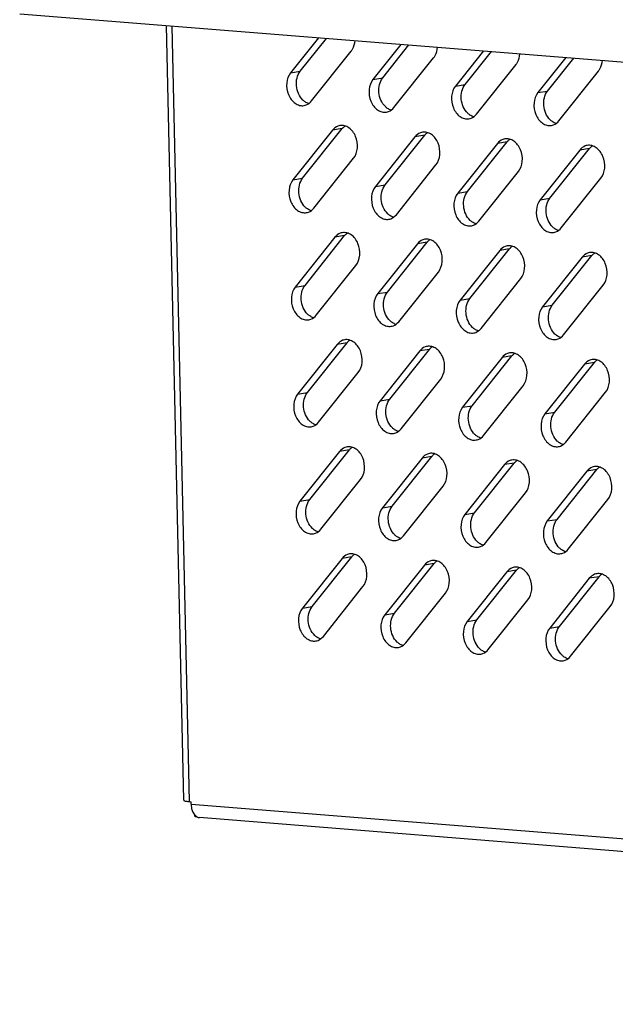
# Model space of a CAD drawing. Header units: millimetres. Extents: x -339 to 255, y 1363 to 1783.
# Tile 19 of 47: x 18 to 41, y 1438 to 1477. Entities that reach past the tile are written whole.
import ezdxf

# ---------------------------------------------------------------- set-up
doc = ezdxf.new("R2010")
doc.units = ezdxf.units.MM
doc.header["$LTSCALE"] = 61.468
doc.layers.get('0').update_dxf_attribs({"linetype": 'CONTINUOUS'})

msp = doc.modelspace()

# ---------------------------------------------------------------- linework, layer by layer
at = {"linetype": 'Continuous'}
for p, q in [((17.8251, 1476.9212), (110.2497, 1469.514)), ((24.338, 1445.6849), (23.6594, 1476.4536)), ((23.8715, 1476.4366), (24.5509, 1445.6344)), ((29.6896, 1475.9704), (28.5787, 1474.5761)), ((28.9657, 1474.6398), (30.0056, 1475.945)), ((32.9626, 1475.708), (31.8518, 1474.3138)), ((32.2388, 1474.3775), (33.2787, 1475.6827)), ((29.4121, 1473.4585), (30.986, 1475.434)), ((32.6852, 1473.1962), (34.2591, 1475.1717)), ((36.2357, 1475.4457), (35.1248, 1474.0515)), ((35.5118, 1474.1152), (36.5517, 1475.4204)), ((39.5087, 1475.1834), (38.3979, 1473.7892)), ((38.7849, 1473.8529), (39.8248, 1475.1581)), ((35.9582, 1472.9339), (37.5321, 1474.9094)), ((28.5787, 1474.5761), (28.9657, 1474.6398)), ((31.8518, 1474.3138), (32.2388, 1474.3775)), ((39.2313, 1472.6716), (40.8052, 1474.647)), ((35.1248, 1474.0515), (35.5118, 1474.1152)), ((38.3979, 1473.7892), (38.7849, 1473.8529)), ((29.0595, 1470.3871), (30.6335, 1472.3626)), ((30.6335, 1472.3626), (30.2464, 1472.2989)), ((30.2464, 1472.2989), (28.6725, 1470.3234)), ((33.5195, 1472.0366), (31.9456, 1470.0611)), ((32.3326, 1470.1248), (33.9065, 1472.1003)), ((33.9065, 1472.1003), (33.5195, 1472.0366)), ((36.7925, 1471.7743), (35.2186, 1469.7988)), ((35.6056, 1469.8625), (37.1796, 1471.838)), ((37.1796, 1471.838), (36.7925, 1471.7743)), ((38.8787, 1469.6002), (40.4526, 1471.5756)), ((40.4526, 1471.5756), (40.0656, 1471.5119)), ((29.5059, 1469.2058), (31.0798, 1471.1813)), ((40.0656, 1471.5119), (38.4917, 1469.5365)), ((32.779, 1468.9435), (34.3529, 1470.919)), ((36.052, 1468.6812), (37.6259, 1470.6567)), ((39.3251, 1468.4189), (40.899, 1470.3944)), ((28.6725, 1470.3234), (29.0595, 1470.3871)), ((31.9456, 1470.0611), (32.3326, 1470.1248)), ((35.2186, 1469.7988), (35.6056, 1469.8625)), ((38.4917, 1469.5365), (38.8787, 1469.6002)), ((30.3402, 1468.0462), (28.7663, 1466.0707)), ((29.1533, 1466.1344), (30.7272, 1468.1099)), ((30.7272, 1468.1099), (30.3402, 1468.0462)), ((33.6133, 1467.7839), (32.0394, 1465.8084)), ((32.4264, 1465.8721), (34.0003, 1467.8476)), ((34.0003, 1467.8476), (33.6133, 1467.7839)), ((36.8863, 1467.5216), (35.3124, 1465.5461)), ((35.6994, 1465.6098), (37.2734, 1467.5853)), ((37.2734, 1467.5853), (36.8863, 1467.5216)), ((38.9725, 1465.3475), (40.5464, 1467.323)), ((40.5464, 1467.323), (40.1594, 1467.2592)), ((29.5997, 1464.9531), (31.1736, 1466.9286)), ((40.1594, 1467.2592), (38.5855, 1465.2838)), ((32.8728, 1464.6908), (34.4467, 1466.6663)), ((28.7663, 1466.0707), (29.1533, 1466.1344)), ((36.1458, 1464.4285), (37.7197, 1466.404)), ((39.4189, 1464.1662), (40.9928, 1466.1417)), ((32.0394, 1465.8084), (32.4264, 1465.8721)), ((35.3124, 1465.5461), (35.6994, 1465.6098)), ((38.5855, 1465.2838), (38.9725, 1465.3475)), ((30.434, 1463.7935), (28.8601, 1461.818)), ((29.2471, 1461.8817), (30.821, 1463.8572)), ((30.821, 1463.8572), (30.434, 1463.7935)), ((33.7071, 1463.5312), (32.1332, 1461.5557)), ((32.5202, 1461.6194), (34.0941, 1463.5949)), ((34.0941, 1463.5949), (33.7071, 1463.5312)), ((36.9801, 1463.2689), (35.4062, 1461.2934)), ((35.7932, 1461.3571), (37.3672, 1463.3326)), ((37.3672, 1463.3326), (36.9801, 1463.2689)), ((40.2532, 1463.0066), (38.6793, 1461.0311)), ((39.0663, 1461.0948), (40.6402, 1463.0703)), ((40.6402, 1463.0703), (40.2532, 1463.0066)), ((29.6935, 1460.7004), (31.2674, 1462.6759)), ((32.9666, 1460.4381), (34.5405, 1462.4136)), ((28.8601, 1461.818), (29.2471, 1461.8817)), ((36.2396, 1460.1758), (37.8135, 1462.1513)), ((39.5127, 1459.9135), (41.0866, 1461.889)), ((32.1332, 1461.5557), (32.5202, 1461.6194)), ((35.4062, 1461.2934), (35.7932, 1461.3571)), ((38.6793, 1461.0311), (39.0663, 1461.0948)), ((30.5278, 1459.5408), (28.9539, 1457.5653)), ((29.3409, 1457.629), (30.9148, 1459.6045)), ((30.9148, 1459.6045), (30.5278, 1459.5408)), ((33.8009, 1459.2785), (32.227, 1457.303)), ((32.614, 1457.3667), (34.1879, 1459.3422)), ((34.1879, 1459.3422), (33.8009, 1459.2785)), ((35.887, 1457.1044), (37.461, 1459.0799)), ((37.461, 1459.0799), (37.0739, 1459.0162)), ((37.0739, 1459.0162), (35.5, 1457.0407)), ((40.347, 1458.7539), (38.7731, 1456.7784)), ((39.1601, 1456.8421), (40.734, 1458.8176)), ((40.734, 1458.8176), (40.347, 1458.7539)), ((29.7873, 1456.4477), (31.3612, 1458.4232)), ((33.0604, 1456.1854), (34.6343, 1458.1609)), ((36.3334, 1455.9231), (37.9073, 1457.8986)), ((28.9539, 1457.5653), (29.3409, 1457.629)), ((39.6065, 1455.6608), (41.1804, 1457.6363)), ((32.227, 1457.303), (32.614, 1457.3667)), ((35.5, 1457.0407), (35.887, 1457.1044)), ((38.7731, 1456.7784), (39.1601, 1456.8421)), ((30.6216, 1455.2881), (29.0477, 1453.3126)), ((29.4347, 1453.3763), (31.0086, 1455.3518)), ((31.0086, 1455.3518), (30.6216, 1455.2881)), ((33.8947, 1455.0258), (32.3208, 1453.0503)), ((32.7078, 1453.114), (34.2817, 1455.0895)), ((34.2817, 1455.0895), (33.8947, 1455.0258)), ((37.1677, 1454.7635), (35.5938, 1452.788)), ((35.9808, 1452.8517), (37.5547, 1454.8272)), ((37.5547, 1454.8272), (37.1677, 1454.7635)), ((40.4408, 1454.5012), (38.8669, 1452.5257)), ((39.2539, 1452.5894), (40.8278, 1454.5649)), ((40.8278, 1454.5649), (40.4408, 1454.5012)), ((29.8811, 1452.195), (31.455, 1454.1705)), ((33.1542, 1451.9327), (34.7281, 1453.9082)), ((36.4272, 1451.6704), (38.0011, 1453.6459)), ((29.0477, 1453.3126), (29.4347, 1453.3763)), ((39.7003, 1451.4081), (41.2742, 1453.3836)), ((32.3208, 1453.0503), (32.7078, 1453.114)), ((35.5938, 1452.788), (35.9808, 1452.8517)), ((38.8669, 1452.5257), (39.2539, 1452.5894)), ((24.5509, 1445.6344), (24.6273, 1445.6283)), ((24.6294, 1445.5291), (24.6273, 1445.6283)), ((24.6294, 1445.5291), (117.1305, 1438.1157)), ((24.7628, 1445.1152), (24.764, 1445.0622)), ((117.4696, 1437.5813), (24.9685, 1444.9947))]:
    msp.add_line(p, q, dxfattribs=at)
for centre, radius, start, end in [((31.0828, 1472.0046), 0.5745, 139.47543, 141.45743), ((34.3558, 1471.7423), 0.5745, 139.47543, 141.45743), ((37.6289, 1471.48), 0.5745, 139.47543, 141.45743), ((40.902, 1471.2177), 0.5745, 139.47543, 141.45743), ((31.1766, 1467.7519), 0.5745, 139.47543, 141.45743), ((34.4496, 1467.4896), 0.5745, 139.47543, 141.45743), ((37.7227, 1467.2273), 0.5745, 139.47543, 141.45743), ((40.9958, 1466.965), 0.5745, 139.47543, 141.45743), ((31.2704, 1463.4992), 0.5745, 139.47543, 141.45743), ((34.5434, 1463.2369), 0.5745, 139.47543, 141.45743), ((37.8165, 1462.9746), 0.5745, 139.47543, 141.45743), ((41.0895, 1462.7123), 0.5745, 139.47543, 141.45743), ((31.3642, 1459.2465), 0.5745, 139.47543, 141.45743), ((34.6372, 1458.9842), 0.5745, 139.47543, 141.45743), ((37.9103, 1458.7219), 0.5745, 139.47543, 141.45743), ((41.1833, 1458.4596), 0.5745, 139.47543, 141.45743), ((31.458, 1454.9938), 0.5745, 139.47543, 141.45743), ((34.731, 1454.7315), 0.5745, 139.47543, 141.45743), ((38.0041, 1454.4692), 0.5745, 139.47543, 141.45743), ((41.2771, 1454.2069), 0.5745, 139.47543, 141.45743), ((25.5072, 1445.548), 0.8779, 181.23388, 188.99718), ((24.9985, 1445.2718), 0.2797, 241.19736, 244.77117), ((24.9889, 1445.245), 0.2511, 261.44888, 265.68328)]:
    msp.add_arc(centre, radius, start, end, dxfattribs=at)
for points, knots in [([(30.986, 1475.434), (31.0081, 1475.4617), (31.0911, 1475.5877), (31.1311, 1475.7393), (31.1397, 1475.8539)], [0, 0, 0, 0, 0.2356846, 1, 1, 1, 1]), ([(34.2591, 1475.1717), (34.2812, 1475.1994), (34.3642, 1475.3254), (34.4041, 1475.477), (34.4128, 1475.5916)], [0, 0, 0, 0, 0.2356846, 1, 1, 1, 1]), ([(37.5321, 1474.9094), (37.5542, 1474.9371), (37.6372, 1475.0631), (37.6772, 1475.2147), (37.6858, 1475.3293)], [0, 0, 0, 0, 0.2356846, 1, 1, 1, 1]), ([(40.8052, 1474.647), (40.8273, 1474.6748), (40.9103, 1474.8008), (40.9502, 1474.9524), (40.9589, 1475.0669)], [0, 0, 0, 0, 0.2356846, 1, 1, 1, 1]), ([(28.5787, 1474.5761), (28.4894, 1474.464), (28.3878, 1474.1619), (28.4484, 1473.7777), (28.598, 1473.5117), (28.7498, 1473.3612), (28.9291, 1473.2743), (29.0579, 1473.2675), (29.1175, 1473.2773)], [0, 0, 0, 0, 0.2513752, 0.5252166, 0.6579555, 0.7812186, 0.8940938, 1, 1, 1, 1]), ([(29.0691, 1473.4959), (28.9204, 1473.6392), (28.7471, 1474.0451), (28.8413, 1474.4836), (28.9657, 1474.6398)], [0, 0, 0, 0, 0.5085067, 1, 1, 1, 1]), ([(31.8518, 1474.3138), (31.7624, 1474.2017), (31.6609, 1473.8996), (31.7214, 1473.5154), (31.8711, 1473.2494), (32.0229, 1473.0989), (32.2021, 1473.0119), (32.331, 1473.0052), (32.3906, 1473.015)], [0, 0, 0, 0, 0.2513752, 0.5252166, 0.6579555, 0.7812186, 0.8940938, 1, 1, 1, 1]), ([(32.3422, 1473.2335), (32.1934, 1473.3769), (32.0202, 1473.7828), (32.1144, 1474.2213), (32.2388, 1474.3775)], [0, 0, 0, 0, 0.5085067, 1, 1, 1, 1]), ([(35.1248, 1474.0515), (35.0355, 1473.9393), (34.9339, 1473.6373), (34.9945, 1473.2531), (35.1441, 1472.9871), (35.2959, 1472.8366), (35.4752, 1472.7496), (35.6041, 1472.7429), (35.6637, 1472.7527)], [0, 0, 0, 0, 0.2513752, 0.5252166, 0.6579555, 0.7812186, 0.8940938, 1, 1, 1, 1]), ([(35.6153, 1472.9712), (35.4665, 1473.1146), (35.2933, 1473.5205), (35.3874, 1473.959), (35.5118, 1474.1152)], [0, 0, 0, 0, 0.5085067, 1, 1, 1, 1]), ([(38.3979, 1473.7892), (38.3085, 1473.677), (38.207, 1473.375), (38.2676, 1472.9908), (38.4172, 1472.7247), (38.569, 1472.5743), (38.7482, 1472.4873), (38.8771, 1472.4805), (38.9367, 1472.4904)], [0, 0, 0, 0, 0.2513752, 0.5252166, 0.6579555, 0.7812186, 0.8940938, 1, 1, 1, 1]), ([(38.8883, 1472.7089), (38.7395, 1472.8523), (38.5663, 1473.2581), (38.6605, 1473.6967), (38.7849, 1473.8529)], [0, 0, 0, 0, 0.5085067, 1, 1, 1, 1]), ([(29.1175, 1473.2773), (29.1455, 1473.282), (29.259, 1473.3122), (29.357, 1473.3894), (29.4121, 1473.4585)], [0, 0, 0, 0, 0.2428699, 1, 1, 1, 1]), ([(32.3906, 1473.015), (32.4186, 1473.0197), (32.5321, 1473.0499), (32.6301, 1473.127), (32.6852, 1473.1962)], [0, 0, 0, 0, 0.2428699, 1, 1, 1, 1]), ([(35.6637, 1472.7527), (35.6916, 1472.7573), (35.8051, 1472.7876), (35.9031, 1472.8647), (35.9582, 1472.9339)], [0, 0, 0, 0, 0.2428699, 1, 1, 1, 1]), ([(30.541, 1472.4801), (30.513, 1472.4754), (30.3995, 1472.4452), (30.3015, 1472.3681), (30.2464, 1472.2989)], [0, 0, 0, 0, 0.2428699, 1, 1, 1, 1]), ([(31.0798, 1471.1813), (31.1692, 1471.2934), (31.2707, 1471.5955), (31.2102, 1471.9797), (31.0605, 1472.2457), (30.9087, 1472.3962), (30.7295, 1472.4832), (30.6006, 1472.4899), (30.541, 1472.4801)], [0, 0, 0, 0, 0.2513752, 0.5252166, 0.6579555, 0.7812186, 0.8940938, 1, 1, 1, 1]), ([(38.9367, 1472.4904), (38.9647, 1472.495), (39.0782, 1472.5253), (39.1762, 1472.6024), (39.2313, 1472.6716)], [0, 0, 0, 0, 0.2428699, 1, 1, 1, 1]), ([(33.814, 1472.2178), (33.7861, 1472.2131), (33.6726, 1472.1829), (33.5746, 1472.1058), (33.5195, 1472.0366)], [0, 0, 0, 0, 0.2428699, 1, 1, 1, 1]), ([(34.3529, 1470.919), (34.4422, 1471.0311), (34.5438, 1471.3332), (34.4832, 1471.7174), (34.3336, 1471.9834), (34.1818, 1472.1339), (34.0025, 1472.2208), (33.8736, 1472.2276), (33.814, 1472.2178)], [0, 0, 0, 0, 0.2513752, 0.5252166, 0.6579555, 0.7812186, 0.8940938, 1, 1, 1, 1]), ([(37.6259, 1470.6567), (37.7153, 1470.7688), (37.8168, 1471.0709), (37.7563, 1471.4551), (37.6066, 1471.7211), (37.4549, 1471.8716), (37.2756, 1471.9585), (37.1467, 1471.9653), (37.0871, 1471.9554)], [0, 0, 0, 0, 0.2513752, 0.5252166, 0.6579555, 0.7812186, 0.8940938, 1, 1, 1, 1]), ([(37.0871, 1471.9554), (37.0591, 1471.9508), (36.9456, 1471.9205), (36.8477, 1471.8434), (36.7925, 1471.7743)], [0, 0, 0, 0, 0.2428699, 1, 1, 1, 1]), ([(40.3602, 1471.6931), (40.3322, 1471.6885), (40.2187, 1471.6582), (40.1207, 1471.5811), (40.0656, 1471.5119)], [0, 0, 0, 0, 0.2428699, 1, 1, 1, 1]), ([(40.899, 1470.3944), (40.9883, 1470.5065), (41.0899, 1470.8085), (41.0293, 1471.1928), (40.8797, 1471.4588), (40.7279, 1471.6092), (40.5486, 1471.6962), (40.4198, 1471.703), (40.3602, 1471.6931)], [0, 0, 0, 0, 0.2513752, 0.5252166, 0.6579555, 0.7812186, 0.8940938, 1, 1, 1, 1]), ([(28.6725, 1470.3234), (28.5832, 1470.2113), (28.4816, 1469.9092), (28.5422, 1469.525), (28.6918, 1469.259), (28.8436, 1469.1085), (29.0229, 1469.0216), (29.1517, 1469.0148), (29.2113, 1469.0246)], [0, 0, 0, 0, 0.2513752, 0.5252166, 0.6579555, 0.7812186, 0.8940938, 1, 1, 1, 1]), ([(29.1629, 1469.2432), (29.0141, 1469.3865), (28.8409, 1469.7924), (28.9351, 1470.2309), (29.0595, 1470.3871)], [0, 0, 0, 0, 0.5085067, 1, 1, 1, 1]), ([(31.9456, 1470.0611), (31.8562, 1469.949), (31.7547, 1469.6469), (31.8152, 1469.2627), (31.9649, 1468.9967), (32.1166, 1468.8462), (32.2959, 1468.7592), (32.4248, 1468.7525), (32.4844, 1468.7623)], [0, 0, 0, 0, 0.2513752, 0.5252166, 0.6579555, 0.7812186, 0.8940938, 1, 1, 1, 1]), ([(32.436, 1468.9808), (32.2872, 1469.1242), (32.114, 1469.5301), (32.2082, 1469.9686), (32.3326, 1470.1248)], [0, 0, 0, 0, 0.5085067, 1, 1, 1, 1]), ([(35.2186, 1469.7988), (35.1293, 1469.6866), (35.0277, 1469.3846), (35.0883, 1469.0004), (35.2379, 1468.7344), (35.3897, 1468.5839), (35.569, 1468.4969), (35.6979, 1468.4902), (35.7575, 1468.5)], [0, 0, 0, 0, 0.2513752, 0.5252166, 0.6579555, 0.7812186, 0.8940938, 1, 1, 1, 1]), ([(35.7091, 1468.7185), (35.5603, 1468.8619), (35.3871, 1469.2678), (35.4812, 1469.7063), (35.6056, 1469.8625)], [0, 0, 0, 0, 0.5085067, 1, 1, 1, 1]), ([(38.4917, 1469.5365), (38.4023, 1469.4243), (38.3008, 1469.1223), (38.3614, 1468.7381), (38.511, 1468.4721), (38.6628, 1468.3216), (38.842, 1468.2346), (38.9709, 1468.2278), (39.0305, 1468.2377)], [0, 0, 0, 0, 0.2513752, 0.5252166, 0.6579555, 0.7812186, 0.8940938, 1, 1, 1, 1]), ([(38.9821, 1468.4562), (38.8333, 1468.5996), (38.6601, 1469.0054), (38.7543, 1469.444), (38.8787, 1469.6002)], [0, 0, 0, 0, 0.5085067, 1, 1, 1, 1]), ([(29.2113, 1469.0246), (29.2393, 1469.0293), (29.3528, 1469.0595), (29.4508, 1469.1367), (29.5059, 1469.2058)], [0, 0, 0, 0, 0.2428699, 1, 1, 1, 1]), ([(32.4844, 1468.7623), (32.5124, 1468.767), (32.6259, 1468.7972), (32.7238, 1468.8743), (32.779, 1468.9435)], [0, 0, 0, 0, 0.2428699, 1, 1, 1, 1]), ([(35.7575, 1468.5), (35.7854, 1468.5046), (35.8989, 1468.5349), (35.9969, 1468.612), (36.052, 1468.6812)], [0, 0, 0, 0, 0.2428699, 1, 1, 1, 1]), ([(30.6348, 1468.2274), (30.6068, 1468.2227), (30.4933, 1468.1925), (30.3953, 1468.1154), (30.3402, 1468.0462)], [0, 0, 0, 0, 0.2428699, 1, 1, 1, 1]), ([(31.1736, 1466.9286), (31.263, 1467.0407), (31.3645, 1467.3428), (31.3039, 1467.727), (31.1543, 1467.993), (31.0025, 1468.1435), (30.8233, 1468.2305), (30.6944, 1468.2372), (30.6348, 1468.2274)], [0, 0, 0, 0, 0.2513752, 0.5252166, 0.6579555, 0.7812186, 0.8940938, 1, 1, 1, 1]), ([(39.0305, 1468.2377), (39.0585, 1468.2423), (39.172, 1468.2726), (39.27, 1468.3497), (39.3251, 1468.4189)], [0, 0, 0, 0, 0.2428699, 1, 1, 1, 1]), ([(33.9078, 1467.9651), (33.8799, 1467.9604), (33.7664, 1467.9302), (33.6684, 1467.8531), (33.6133, 1467.7839)], [0, 0, 0, 0, 0.2428699, 1, 1, 1, 1]), ([(34.4467, 1466.6663), (34.536, 1466.7784), (34.6376, 1467.0805), (34.577, 1467.4647), (34.4274, 1467.7307), (34.2756, 1467.8812), (34.0963, 1467.9682), (33.9674, 1467.9749), (33.9078, 1467.9651)], [0, 0, 0, 0, 0.2513752, 0.5252166, 0.6579555, 0.7812186, 0.8940938, 1, 1, 1, 1]), ([(37.1809, 1467.7027), (37.1529, 1467.6981), (37.0394, 1467.6678), (36.9415, 1467.5907), (36.8863, 1467.5216)], [0, 0, 0, 0, 0.2428699, 1, 1, 1, 1]), ([(37.7197, 1466.404), (37.8091, 1466.5161), (37.9106, 1466.8182), (37.8501, 1467.2024), (37.7004, 1467.4684), (37.5487, 1467.6189), (37.3694, 1467.7058), (37.2405, 1467.7126), (37.1809, 1467.7027)], [0, 0, 0, 0, 0.2513752, 0.5252166, 0.6579555, 0.7812186, 0.8940938, 1, 1, 1, 1]), ([(40.454, 1467.4404), (40.426, 1467.4358), (40.3125, 1467.4055), (40.2145, 1467.3284), (40.1594, 1467.2592)], [0, 0, 0, 0, 0.2428699, 1, 1, 1, 1]), ([(40.9928, 1466.1417), (41.0821, 1466.2538), (41.1837, 1466.5559), (41.1231, 1466.9401), (40.9735, 1467.2061), (40.8217, 1467.3565), (40.6424, 1467.4435), (40.5136, 1467.4503), (40.454, 1467.4404)], [0, 0, 0, 0, 0.2513752, 0.5252166, 0.6579555, 0.7812186, 0.8940938, 1, 1, 1, 1]), ([(29.2567, 1464.9905), (29.1079, 1465.1338), (28.9347, 1465.5397), (29.0289, 1465.9782), (29.1533, 1466.1344)], [0, 0, 0, 0, 0.5085067, 1, 1, 1, 1]), ([(28.7663, 1466.0707), (28.677, 1465.9586), (28.5754, 1465.6565), (28.636, 1465.2723), (28.7856, 1465.0063), (28.9374, 1464.8558), (29.1167, 1464.7689), (29.2455, 1464.7621), (29.3051, 1464.772)], [0, 0, 0, 0, 0.2513752, 0.5252166, 0.6579555, 0.7812186, 0.8940938, 1, 1, 1, 1]), ([(32.0394, 1465.8084), (31.95, 1465.6963), (31.8485, 1465.3942), (31.909, 1465.01), (32.0587, 1464.744), (32.2104, 1464.5935), (32.3897, 1464.5065), (32.5186, 1464.4998), (32.5782, 1464.5096)], [0, 0, 0, 0, 0.2513752, 0.5252166, 0.6579555, 0.7812186, 0.8940938, 1, 1, 1, 1]), ([(32.5298, 1464.7281), (32.381, 1464.8715), (32.2078, 1465.2774), (32.3019, 1465.7159), (32.4264, 1465.8721)], [0, 0, 0, 0, 0.5085067, 1, 1, 1, 1]), ([(35.3124, 1465.5461), (35.2231, 1465.4339), (35.1215, 1465.1319), (35.1821, 1464.7477), (35.3317, 1464.4817), (35.4835, 1464.3312), (35.6628, 1464.2442), (35.7917, 1464.2375), (35.8513, 1464.2473)], [0, 0, 0, 0, 0.2513752, 0.5252166, 0.6579555, 0.7812186, 0.8940938, 1, 1, 1, 1]), ([(35.8029, 1464.4658), (35.6541, 1464.6092), (35.4809, 1465.0151), (35.575, 1465.4536), (35.6994, 1465.6098)], [0, 0, 0, 0, 0.5085067, 1, 1, 1, 1]), ([(39.0759, 1464.2035), (38.9271, 1464.3469), (38.7539, 1464.7527), (38.8481, 1465.1913), (38.9725, 1465.3475)], [0, 0, 0, 0, 0.5085067, 1, 1, 1, 1]), ([(29.3051, 1464.772), (29.3331, 1464.7766), (29.4466, 1464.8069), (29.5446, 1464.884), (29.5997, 1464.9531)], [0, 0, 0, 0, 0.2428699, 1, 1, 1, 1]), ([(38.5855, 1465.2838), (38.4961, 1465.1716), (38.3946, 1464.8696), (38.4551, 1464.4854), (38.6048, 1464.2194), (38.7566, 1464.0689), (38.9358, 1463.9819), (39.0647, 1463.9751), (39.1243, 1463.985)], [0, 0, 0, 0, 0.2513752, 0.5252166, 0.6579555, 0.7812186, 0.8940938, 1, 1, 1, 1]), ([(32.5782, 1464.5096), (32.6062, 1464.5143), (32.7197, 1464.5445), (32.8176, 1464.6216), (32.8728, 1464.6908)], [0, 0, 0, 0, 0.2428699, 1, 1, 1, 1]), ([(35.8513, 1464.2473), (35.8792, 1464.252), (35.9927, 1464.2822), (36.0907, 1464.3593), (36.1458, 1464.4285)], [0, 0, 0, 0, 0.2428699, 1, 1, 1, 1]), ([(39.1243, 1463.985), (39.1523, 1463.9896), (39.2658, 1464.0199), (39.3638, 1464.097), (39.4189, 1464.1662)], [0, 0, 0, 0, 0.2428699, 1, 1, 1, 1]), ([(30.7286, 1463.9747), (30.7006, 1463.97), (30.5871, 1463.9398), (30.4891, 1463.8627), (30.434, 1463.7935)], [0, 0, 0, 0, 0.2428699, 1, 1, 1, 1]), ([(31.2674, 1462.6759), (31.3568, 1462.7881), (31.4583, 1463.0901), (31.3977, 1463.4743), (31.2481, 1463.7403), (31.0963, 1463.8908), (30.9171, 1463.9778), (30.7882, 1463.9845), (30.7286, 1463.9747)], [0, 0, 0, 0, 0.2513752, 0.5252166, 0.6579555, 0.7812186, 0.8940938, 1, 1, 1, 1]), ([(34.0016, 1463.7124), (33.9737, 1463.7077), (33.8602, 1463.6775), (33.7622, 1463.6004), (33.7071, 1463.5312)], [0, 0, 0, 0, 0.2428699, 1, 1, 1, 1]), ([(34.5405, 1462.4136), (34.6298, 1462.5257), (34.7314, 1462.8278), (34.6708, 1463.212), (34.5212, 1463.478), (34.3694, 1463.6285), (34.1901, 1463.7155), (34.0612, 1463.7222), (34.0016, 1463.7124)], [0, 0, 0, 0, 0.2513752, 0.5252166, 0.6579555, 0.7812186, 0.8940938, 1, 1, 1, 1]), ([(37.2747, 1463.45), (37.2467, 1463.4454), (37.1332, 1463.4151), (37.0352, 1463.338), (36.9801, 1463.2689)], [0, 0, 0, 0, 0.2428699, 1, 1, 1, 1]), ([(37.8135, 1462.1513), (37.9029, 1462.2634), (38.0044, 1462.5655), (37.9439, 1462.9497), (37.7942, 1463.2157), (37.6424, 1463.3662), (37.4632, 1463.4531), (37.3343, 1463.4599), (37.2747, 1463.45)], [0, 0, 0, 0, 0.2513752, 0.5252166, 0.6579555, 0.7812186, 0.8940938, 1, 1, 1, 1]), ([(40.5478, 1463.1877), (40.5198, 1463.1831), (40.4063, 1463.1528), (40.3083, 1463.0757), (40.2532, 1463.0066)], [0, 0, 0, 0, 0.2428699, 1, 1, 1, 1]), ([(41.0866, 1461.889), (41.1759, 1462.0011), (41.2775, 1462.3032), (41.2169, 1462.6874), (41.0673, 1462.9534), (40.9155, 1463.1038), (40.7362, 1463.1908), (40.6074, 1463.1976), (40.5478, 1463.1877)], [0, 0, 0, 0, 0.2513752, 0.5252166, 0.6579555, 0.7812186, 0.8940938, 1, 1, 1, 1]), ([(28.8601, 1461.818), (28.7708, 1461.7059), (28.6692, 1461.4038), (28.7298, 1461.0196), (28.8794, 1460.7536), (29.0312, 1460.6031), (29.2104, 1460.5162), (29.3393, 1460.5094), (29.3989, 1460.5193)], [0, 0, 0, 0, 0.2513752, 0.5252166, 0.6579555, 0.7812186, 0.8940938, 1, 1, 1, 1]), ([(29.3505, 1460.7378), (29.2017, 1460.8811), (29.0285, 1461.287), (29.1227, 1461.7255), (29.2471, 1461.8817)], [0, 0, 0, 0, 0.5085067, 1, 1, 1, 1]), ([(32.1332, 1461.5557), (32.0438, 1461.4436), (31.9423, 1461.1415), (32.0028, 1460.7573), (32.1525, 1460.4913), (32.3042, 1460.3408), (32.4835, 1460.2538), (32.6124, 1460.2471), (32.672, 1460.2569)], [0, 0, 0, 0, 0.2513752, 0.5252166, 0.6579555, 0.7812186, 0.8940938, 1, 1, 1, 1]), ([(32.6236, 1460.4754), (32.4748, 1460.6188), (32.3016, 1461.0247), (32.3957, 1461.4632), (32.5202, 1461.6194)], [0, 0, 0, 0, 0.5085067, 1, 1, 1, 1]), ([(35.4062, 1461.2934), (35.3169, 1461.1813), (35.2153, 1460.8792), (35.2759, 1460.495), (35.4255, 1460.229), (35.5773, 1460.0785), (35.7566, 1459.9915), (35.8854, 1459.9848), (35.945, 1459.9946)], [0, 0, 0, 0, 0.2513752, 0.5252166, 0.6579555, 0.7812186, 0.8940938, 1, 1, 1, 1]), ([(35.8966, 1460.2131), (35.7479, 1460.3565), (35.5746, 1460.7624), (35.6688, 1461.2009), (35.7932, 1461.3571)], [0, 0, 0, 0, 0.5085067, 1, 1, 1, 1]), ([(38.6793, 1461.0311), (38.5899, 1460.9189), (38.4884, 1460.6169), (38.5489, 1460.2327), (38.6986, 1459.9667), (38.8504, 1459.8162), (39.0296, 1459.7292), (39.1585, 1459.7224), (39.2181, 1459.7323)], [0, 0, 0, 0, 0.2513752, 0.5252166, 0.6579555, 0.7812186, 0.8940938, 1, 1, 1, 1]), ([(39.1697, 1459.9508), (39.0209, 1460.0942), (38.8477, 1460.5), (38.9419, 1460.9386), (39.0663, 1461.0948)], [0, 0, 0, 0, 0.5085067, 1, 1, 1, 1]), ([(29.3989, 1460.5193), (29.4269, 1460.5239), (29.5404, 1460.5542), (29.6384, 1460.6313), (29.6935, 1460.7004)], [0, 0, 0, 0, 0.2428699, 1, 1, 1, 1]), ([(32.672, 1460.2569), (32.7, 1460.2616), (32.8135, 1460.2918), (32.9114, 1460.3689), (32.9666, 1460.4381)], [0, 0, 0, 0, 0.2428699, 1, 1, 1, 1]), ([(35.945, 1459.9946), (35.973, 1459.9993), (36.0865, 1460.0295), (36.1845, 1460.1066), (36.2396, 1460.1758)], [0, 0, 0, 0, 0.2428699, 1, 1, 1, 1]), ([(39.2181, 1459.7323), (39.2461, 1459.7369), (39.3596, 1459.7672), (39.4576, 1459.8443), (39.5127, 1459.9135)], [0, 0, 0, 0, 0.2428699, 1, 1, 1, 1]), ([(30.8224, 1459.722), (30.7944, 1459.7173), (30.6809, 1459.6871), (30.5829, 1459.61), (30.5278, 1459.5408)], [0, 0, 0, 0, 0.2428699, 1, 1, 1, 1]), ([(31.3612, 1458.4232), (31.4506, 1458.5354), (31.5521, 1458.8374), (31.4915, 1459.2216), (31.3419, 1459.4876), (31.1901, 1459.6381), (31.0109, 1459.7251), (30.882, 1459.7318), (30.8224, 1459.722)], [0, 0, 0, 0, 0.2513752, 0.5252166, 0.6579555, 0.7812186, 0.8940938, 1, 1, 1, 1]), ([(34.0954, 1459.4597), (34.0674, 1459.455), (33.954, 1459.4248), (33.856, 1459.3477), (33.8009, 1459.2785)], [0, 0, 0, 0, 0.2428699, 1, 1, 1, 1]), ([(34.6343, 1458.1609), (34.7236, 1458.273), (34.8252, 1458.5751), (34.7646, 1458.9593), (34.6149, 1459.2253), (34.4632, 1459.3758), (34.2839, 1459.4628), (34.155, 1459.4695), (34.0954, 1459.4597)], [0, 0, 0, 0, 0.2513752, 0.5252166, 0.6579555, 0.7812186, 0.8940938, 1, 1, 1, 1]), ([(37.3685, 1459.1974), (37.3405, 1459.1927), (37.227, 1459.1624), (37.129, 1459.0853), (37.0739, 1459.0162)], [0, 0, 0, 0, 0.2428699, 1, 1, 1, 1]), ([(37.9073, 1457.8986), (37.9967, 1458.0107), (38.0982, 1458.3128), (38.0377, 1458.697), (37.888, 1458.963), (37.7362, 1459.1135), (37.557, 1459.2004), (37.4281, 1459.2072), (37.3685, 1459.1974)], [0, 0, 0, 0, 0.2513752, 0.5252166, 0.6579555, 0.7812186, 0.8940938, 1, 1, 1, 1]), ([(40.6415, 1458.935), (40.6136, 1458.9304), (40.5001, 1458.9001), (40.4021, 1458.823), (40.347, 1458.7539)], [0, 0, 0, 0, 0.2428699, 1, 1, 1, 1]), ([(41.1804, 1457.6363), (41.2697, 1457.7484), (41.3713, 1458.0505), (41.3107, 1458.4347), (41.1611, 1458.7007), (41.0093, 1458.8511), (40.83, 1458.9381), (40.7011, 1458.9449), (40.6415, 1458.935)], [0, 0, 0, 0, 0.2513752, 0.5252166, 0.6579555, 0.7812186, 0.8940938, 1, 1, 1, 1]), ([(28.9539, 1457.5653), (28.8646, 1457.4532), (28.763, 1457.1511), (28.8236, 1456.7669), (28.9732, 1456.5009), (29.125, 1456.3504), (29.3042, 1456.2635), (29.4331, 1456.2567), (29.4927, 1456.2666)], [0, 0, 0, 0, 0.2513752, 0.5252166, 0.6579555, 0.7812186, 0.8940938, 1, 1, 1, 1]), ([(29.4443, 1456.4851), (29.2955, 1456.6284), (29.1223, 1457.0343), (29.2165, 1457.4728), (29.3409, 1457.629)], [0, 0, 0, 0, 0.5085067, 1, 1, 1, 1]), ([(32.227, 1457.303), (32.1376, 1457.1909), (32.0361, 1456.8888), (32.0966, 1456.5046), (32.2463, 1456.2386), (32.398, 1456.0881), (32.5773, 1456.0012), (32.7062, 1455.9944), (32.7658, 1456.0042)], [0, 0, 0, 0, 0.2513752, 0.5252166, 0.6579555, 0.7812186, 0.8940938, 1, 1, 1, 1]), ([(32.7174, 1456.2227), (32.5686, 1456.3661), (32.3954, 1456.772), (32.4895, 1457.2105), (32.614, 1457.3667)], [0, 0, 0, 0, 0.5085067, 1, 1, 1, 1]), ([(35.9904, 1455.9604), (35.8416, 1456.1038), (35.6684, 1456.5097), (35.7626, 1456.9482), (35.887, 1457.1044)], [0, 0, 0, 0, 0.5085067, 1, 1, 1, 1]), ([(35.5, 1457.0407), (35.4107, 1456.9286), (35.3091, 1456.6265), (35.3697, 1456.2423), (35.5193, 1455.9763), (35.6711, 1455.8258), (35.8504, 1455.7388), (35.9792, 1455.7321), (36.0388, 1455.7419)], [0, 0, 0, 0, 0.2513752, 0.5252166, 0.6579555, 0.7812186, 0.8940938, 1, 1, 1, 1]), ([(38.7731, 1456.7784), (38.6837, 1456.6662), (38.5822, 1456.3642), (38.6427, 1455.98), (38.7924, 1455.714), (38.9441, 1455.5635), (39.1234, 1455.4765), (39.2523, 1455.4697), (39.3119, 1455.4796)], [0, 0, 0, 0, 0.2513752, 0.5252166, 0.6579555, 0.7812186, 0.8940938, 1, 1, 1, 1]), ([(39.2635, 1455.6981), (39.1147, 1455.8415), (38.9415, 1456.2473), (39.0357, 1456.6859), (39.1601, 1456.8421)], [0, 0, 0, 0, 0.5085067, 1, 1, 1, 1]), ([(29.4927, 1456.2666), (29.5207, 1456.2712), (29.6342, 1456.3015), (29.7322, 1456.3786), (29.7873, 1456.4477)], [0, 0, 0, 0, 0.2428699, 1, 1, 1, 1]), ([(32.7658, 1456.0042), (32.7938, 1456.0089), (32.9073, 1456.0391), (33.0052, 1456.1162), (33.0604, 1456.1854)], [0, 0, 0, 0, 0.2428699, 1, 1, 1, 1]), ([(36.0388, 1455.7419), (36.0668, 1455.7466), (36.1803, 1455.7768), (36.2783, 1455.8539), (36.3334, 1455.9231)], [0, 0, 0, 0, 0.2428699, 1, 1, 1, 1]), ([(39.3119, 1455.4796), (39.3399, 1455.4842), (39.4534, 1455.5145), (39.5513, 1455.5916), (39.6065, 1455.6608)], [0, 0, 0, 0, 0.2428699, 1, 1, 1, 1]), ([(30.9162, 1455.4693), (30.8882, 1455.4647), (30.7747, 1455.4344), (30.6767, 1455.3573), (30.6216, 1455.2881)], [0, 0, 0, 0, 0.2428699, 1, 1, 1, 1]), ([(31.455, 1454.1705), (31.5444, 1454.2827), (31.6459, 1454.5847), (31.5853, 1454.9689), (31.4357, 1455.2349), (31.2839, 1455.3854), (31.1047, 1455.4724), (30.9758, 1455.4791), (30.9162, 1455.4693)], [0, 0, 0, 0, 0.2513752, 0.5252166, 0.6579555, 0.7812186, 0.8940938, 1, 1, 1, 1]), ([(34.1892, 1455.207), (34.1612, 1455.2023), (34.0478, 1455.1721), (33.9498, 1455.095), (33.8947, 1455.0258)], [0, 0, 0, 0, 0.2428699, 1, 1, 1, 1]), ([(34.7281, 1453.9082), (34.8174, 1454.0203), (34.919, 1454.3224), (34.8584, 1454.7066), (34.7087, 1454.9726), (34.557, 1455.1231), (34.3777, 1455.2101), (34.2488, 1455.2168), (34.1892, 1455.207)], [0, 0, 0, 0, 0.2513752, 0.5252166, 0.6579555, 0.7812186, 0.8940938, 1, 1, 1, 1]), ([(37.4623, 1454.9447), (37.4343, 1454.94), (37.3208, 1454.9098), (37.2228, 1454.8326), (37.1677, 1454.7635)], [0, 0, 0, 0, 0.2428699, 1, 1, 1, 1]), ([(38.0011, 1453.6459), (38.0905, 1453.758), (38.192, 1454.0601), (38.1314, 1454.4443), (37.9818, 1454.7103), (37.83, 1454.8608), (37.6508, 1454.9477), (37.5219, 1454.9545), (37.4623, 1454.9447)], [0, 0, 0, 0, 0.2513752, 0.5252166, 0.6579555, 0.7812186, 0.8940938, 1, 1, 1, 1]), ([(40.7353, 1454.6823), (40.7074, 1454.6777), (40.5939, 1454.6474), (40.4959, 1454.5703), (40.4408, 1454.5012)], [0, 0, 0, 0, 0.2428699, 1, 1, 1, 1]), ([(41.2742, 1453.3836), (41.3635, 1453.4957), (41.4651, 1453.7978), (41.4045, 1454.182), (41.2549, 1454.448), (41.1031, 1454.5984), (40.9238, 1454.6854), (40.7949, 1454.6922), (40.7353, 1454.6823)], [0, 0, 0, 0, 0.2513752, 0.5252166, 0.6579555, 0.7812186, 0.8940938, 1, 1, 1, 1]), ([(29.0477, 1453.3126), (28.9584, 1453.2005), (28.8568, 1452.8984), (28.9174, 1452.5142), (29.067, 1452.2482), (29.2188, 1452.0977), (29.398, 1452.0108), (29.5269, 1452.004), (29.5865, 1452.0139)], [0, 0, 0, 0, 0.2513752, 0.5252166, 0.6579555, 0.7812186, 0.8940938, 1, 1, 1, 1]), ([(29.5381, 1452.2324), (29.3893, 1452.3757), (29.2161, 1452.7816), (29.3103, 1453.2201), (29.4347, 1453.3763)], [0, 0, 0, 0, 0.5085067, 1, 1, 1, 1]), ([(32.3208, 1453.0503), (32.2314, 1452.9382), (32.1299, 1452.6361), (32.1904, 1452.2519), (32.3401, 1451.9859), (32.4918, 1451.8354), (32.6711, 1451.7485), (32.8, 1451.7417), (32.8596, 1451.7515)], [0, 0, 0, 0, 0.2513752, 0.5252166, 0.6579555, 0.7812186, 0.8940938, 1, 1, 1, 1]), ([(32.8112, 1451.97), (32.6624, 1452.1134), (32.4892, 1452.5193), (32.5833, 1452.9578), (32.7078, 1453.114)], [0, 0, 0, 0, 0.5085067, 1, 1, 1, 1]), ([(36.0842, 1451.7077), (35.9354, 1451.8511), (35.7622, 1452.257), (35.8564, 1452.6955), (35.9808, 1452.8517)], [0, 0, 0, 0, 0.5085067, 1, 1, 1, 1]), ([(35.5938, 1452.788), (35.5045, 1452.6759), (35.4029, 1452.3738), (35.4635, 1451.9896), (35.6131, 1451.7236), (35.7649, 1451.5731), (35.9442, 1451.4861), (36.073, 1451.4794), (36.1326, 1451.4892)], [0, 0, 0, 0, 0.2513752, 0.5252166, 0.6579555, 0.7812186, 0.8940938, 1, 1, 1, 1]), ([(38.8669, 1452.5257), (38.7775, 1452.4135), (38.676, 1452.1115), (38.7365, 1451.7273), (38.8862, 1451.4613), (39.0379, 1451.3108), (39.2172, 1451.2238), (39.3461, 1451.217), (39.4057, 1451.2269)], [0, 0, 0, 0, 0.2513752, 0.5252166, 0.6579555, 0.7812186, 0.8940938, 1, 1, 1, 1]), ([(39.3573, 1451.4454), (39.2085, 1451.5888), (39.0353, 1451.9947), (39.1294, 1452.4332), (39.2539, 1452.5894)], [0, 0, 0, 0, 0.5085067, 1, 1, 1, 1]), ([(29.5865, 1452.0139), (29.6145, 1452.0185), (29.728, 1452.0488), (29.826, 1452.1259), (29.8811, 1452.195)], [0, 0, 0, 0, 0.2428699, 1, 1, 1, 1]), ([(32.8596, 1451.7515), (32.8876, 1451.7562), (33.0011, 1451.7864), (33.099, 1451.8635), (33.1542, 1451.9327)], [0, 0, 0, 0, 0.2428699, 1, 1, 1, 1]), ([(36.1326, 1451.4892), (36.1606, 1451.4939), (36.2741, 1451.5241), (36.3721, 1451.6012), (36.4272, 1451.6704)], [0, 0, 0, 0, 0.2428699, 1, 1, 1, 1]), ([(39.4057, 1451.2269), (39.4337, 1451.2315), (39.5472, 1451.2618), (39.6451, 1451.3389), (39.7003, 1451.4081)], [0, 0, 0, 0, 0.2428699, 1, 1, 1, 1]), ([(24.3381, 1445.685), (24.3381, 1445.678), (24.3606, 1445.6636), (24.4008, 1445.6537), (24.4689, 1445.6417), (24.521, 1445.6368), (24.5509, 1445.6344)], [0, 0, 0, 0, 0.0935613, 0.29052, 0.5973758, 1, 1, 1, 1]), ([(24.64, 1445.4107), (24.6469, 1445.3677), (24.6808, 1445.2225), (24.7699, 1445.0783), (24.8638, 1445.0267)], [0, 0, 0, 0, 0.2885833, 1, 1, 1, 1]), ([(24.764, 1445.0623), (24.7641, 1445.0518), (24.8097, 1445.037), (24.8383, 1445.032), (24.8631, 1445.0285)], [0, 0, 0, 0, 0.2946219, 1, 1, 1, 1])]:
    msp.add_open_spline(points, degree=3, knots=knots, dxfattribs=at)
for points in [[(29.1572, 1473.4245), (29.1258, 1473.4456), (29.0963, 1473.4697), (29.0691, 1473.4959)], [(29.3024, 1473.355), (29.251, 1473.3704), (29.2017, 1473.3946), (29.1572, 1473.4245)], [(32.4302, 1473.1622), (32.3989, 1473.1833), (32.3694, 1473.2073), (32.3422, 1473.2335)], [(32.5755, 1473.0927), (32.5241, 1473.1081), (32.4748, 1473.1323), (32.4302, 1473.1622)], [(35.7033, 1472.8999), (35.6719, 1472.921), (35.6424, 1472.945), (35.6153, 1472.9712)], [(35.8485, 1472.8304), (35.7971, 1472.8458), (35.7478, 1472.87), (35.7033, 1472.8999)], [(30.6461, 1472.3779), (30.6742, 1472.4108), (30.7064, 1472.4408), (30.7417, 1472.4659)], [(38.9763, 1472.6376), (38.945, 1472.6586), (38.9155, 1472.6827), (38.8883, 1472.7089)], [(39.1216, 1472.568), (39.0702, 1472.5834), (39.0209, 1472.6077), (38.9763, 1472.6376)], [(33.9192, 1472.1156), (33.9473, 1472.1485), (33.9795, 1472.1785), (34.0147, 1472.2036)], [(37.1922, 1471.8533), (37.2203, 1471.8862), (37.2525, 1471.9162), (37.2878, 1471.9413)], [(40.4653, 1471.591), (40.4934, 1471.6239), (40.5256, 1471.6538), (40.5608, 1471.6789)], [(29.251, 1469.1719), (29.2196, 1469.1929), (29.1901, 1469.217), (29.1629, 1469.2432)], [(29.3962, 1469.1023), (29.3448, 1469.1177), (29.2955, 1469.1419), (29.251, 1469.1719)], [(32.524, 1468.9095), (32.4927, 1468.9306), (32.4632, 1468.9546), (32.436, 1468.9808)], [(32.6693, 1468.84), (32.6179, 1468.8554), (32.5686, 1468.8796), (32.524, 1468.9095)], [(35.7971, 1468.6472), (35.7657, 1468.6683), (35.7362, 1468.6923), (35.7091, 1468.7185)], [(35.9423, 1468.5777), (35.8909, 1468.5931), (35.8416, 1468.6173), (35.7971, 1468.6472)], [(39.0701, 1468.3849), (39.0388, 1468.4059), (39.0093, 1468.43), (38.9821, 1468.4562)], [(30.7399, 1468.1252), (30.768, 1468.1581), (30.8002, 1468.1881), (30.8355, 1468.2132)], [(39.2154, 1468.3153), (39.164, 1468.3307), (39.1147, 1468.355), (39.0701, 1468.3849)], [(34.013, 1467.8629), (34.0411, 1467.8958), (34.0733, 1467.9258), (34.1085, 1467.9509)], [(37.286, 1467.6006), (37.3141, 1467.6335), (37.3463, 1467.6635), (37.3816, 1467.6886)], [(40.5591, 1467.3383), (40.5872, 1467.3712), (40.6194, 1467.4011), (40.6546, 1467.4262)], [(29.3448, 1464.9192), (29.3134, 1464.9402), (29.2839, 1464.9643), (29.2567, 1464.9905)], [(29.49, 1464.8496), (29.4386, 1464.865), (29.3893, 1464.8892), (29.3448, 1464.9192)], [(32.6178, 1464.6568), (32.5865, 1464.6779), (32.557, 1464.7019), (32.5298, 1464.7281)], [(32.7631, 1464.5873), (32.7116, 1464.6027), (32.6624, 1464.6269), (32.6178, 1464.6568)], [(35.8909, 1464.3945), (35.8595, 1464.4156), (35.83, 1464.4396), (35.8029, 1464.4658)], [(36.0361, 1464.325), (35.9847, 1464.3404), (35.9354, 1464.3646), (35.8909, 1464.3945)], [(39.1639, 1464.1322), (39.1326, 1464.1533), (39.1031, 1464.1773), (39.0759, 1464.2035)], [(30.8337, 1463.8725), (30.8618, 1463.9054), (30.894, 1463.9354), (30.9293, 1463.9605)], [(39.3092, 1464.0626), (39.2578, 1464.078), (39.2085, 1464.1023), (39.1639, 1464.1322)], [(34.1067, 1463.6102), (34.1349, 1463.6431), (34.1671, 1463.6731), (34.2023, 1463.6982)], [(37.3798, 1463.3479), (37.4079, 1463.3808), (37.4401, 1463.4108), (37.4754, 1463.4359)], [(40.6529, 1463.0856), (40.681, 1463.1185), (40.7132, 1463.1484), (40.7484, 1463.1735)], [(29.4386, 1460.6665), (29.4072, 1460.6875), (29.3777, 1460.7116), (29.3505, 1460.7378)], [(29.5838, 1460.5969), (29.5324, 1460.6123), (29.4831, 1460.6365), (29.4386, 1460.6665)], [(32.7116, 1460.4041), (32.6803, 1460.4252), (32.6508, 1460.4492), (32.6236, 1460.4754)], [(32.8569, 1460.3346), (32.8054, 1460.35), (32.7562, 1460.3742), (32.7116, 1460.4041)], [(35.9847, 1460.1418), (35.9533, 1460.1629), (35.9238, 1460.1869), (35.8966, 1460.2131)], [(36.1299, 1460.0723), (36.0785, 1460.0877), (36.0292, 1460.1119), (35.9847, 1460.1418)], [(39.2577, 1459.8795), (39.2264, 1459.9006), (39.1969, 1459.9246), (39.1697, 1459.9508)], [(39.403, 1459.81), (39.3516, 1459.8254), (39.3023, 1459.8496), (39.2577, 1459.8795)], [(30.9275, 1459.6198), (30.9556, 1459.6527), (30.9878, 1459.6827), (31.0231, 1459.7078)], [(34.2005, 1459.3575), (34.2287, 1459.3904), (34.2608, 1459.4204), (34.2961, 1459.4455)], [(37.4736, 1459.0952), (37.5017, 1459.1281), (37.5339, 1459.1581), (37.5692, 1459.1832)], [(40.7467, 1458.8329), (40.7748, 1458.8658), (40.807, 1458.8957), (40.8422, 1458.9208)], [(29.5324, 1456.4138), (29.501, 1456.4348), (29.4715, 1456.4589), (29.4443, 1456.4851)], [(29.6776, 1456.3442), (29.6262, 1456.3596), (29.5769, 1456.3838), (29.5324, 1456.4138)], [(32.8054, 1456.1514), (32.7741, 1456.1725), (32.7446, 1456.1966), (32.7174, 1456.2227)], [(32.9507, 1456.0819), (32.8992, 1456.0973), (32.85, 1456.1215), (32.8054, 1456.1514)], [(36.0785, 1455.8891), (36.0471, 1455.9102), (36.0176, 1455.9342), (35.9904, 1455.9604)], [(36.2237, 1455.8196), (36.1723, 1455.835), (36.123, 1455.8592), (36.0785, 1455.8891)], [(39.3515, 1455.6268), (39.3202, 1455.6479), (39.2907, 1455.6719), (39.2635, 1455.6981)], [(39.4968, 1455.5573), (39.4454, 1455.5727), (39.3961, 1455.5969), (39.3515, 1455.6268)], [(31.0213, 1455.3671), (31.0494, 1455.4), (31.0816, 1455.43), (31.1169, 1455.4551)], [(34.2943, 1455.1048), (34.3225, 1455.1377), (34.3546, 1455.1677), (34.3899, 1455.1928)], [(37.5674, 1454.8425), (37.5955, 1454.8754), (37.6277, 1454.9054), (37.663, 1454.9305)], [(40.8405, 1454.5802), (40.8686, 1454.6131), (40.9008, 1454.643), (40.936, 1454.6681)], [(29.6261, 1452.1611), (29.5948, 1452.1821), (29.5653, 1452.2062), (29.5381, 1452.2324)], [(29.7714, 1452.0915), (29.72, 1452.1069), (29.6707, 1452.1311), (29.6261, 1452.1611)], [(32.8992, 1451.8987), (32.8679, 1451.9198), (32.8384, 1451.9439), (32.8112, 1451.97)], [(33.0445, 1451.8292), (32.993, 1451.8446), (32.9438, 1451.8688), (32.8992, 1451.8987)], [(36.1723, 1451.6364), (36.1409, 1451.6575), (36.1114, 1451.6815), (36.0842, 1451.7077)], [(36.3175, 1451.5669), (36.2661, 1451.5823), (36.2168, 1451.6065), (36.1723, 1451.6364)], [(39.4453, 1451.3741), (39.414, 1451.3952), (39.3845, 1451.4192), (39.3573, 1451.4454)], [(39.5906, 1451.3046), (39.5391, 1451.32), (39.4899, 1451.3442), (39.4453, 1451.3741)], [(24.8793, 1445.0188), (24.9021, 1445.0081), (24.9266, 1445.0005), (24.9515, 1444.9967)]]:
    msp.add_open_spline(points, degree=3, dxfattribs=at)

doc.saveas('drawing.dxf')
